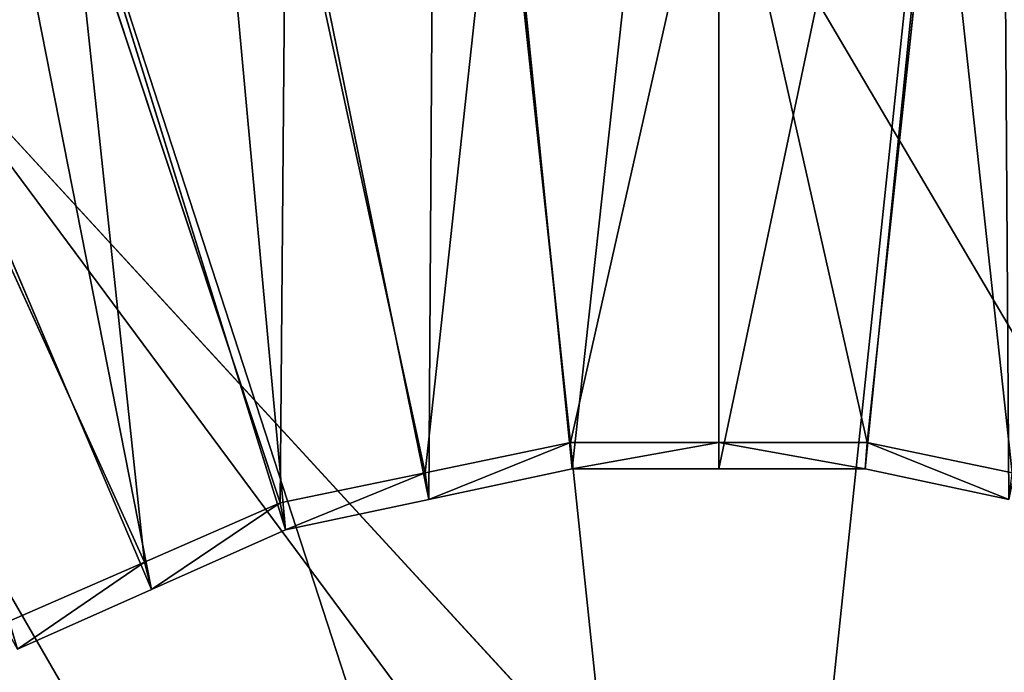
# Model space of a CAD drawing. Extents: x 0 to 22.9, y 0 to 20.5.
# Tile 26 of 233: x 4.936 to 5.572, y 7.826 to 8.248. Entities that reach past the tile are written whole.
import ezdxf

# ---------------------------------------------------------------- set-up
doc = ezdxf.new("R2010")
doc.units = 0
doc.header["$MEASUREMENT"] = 0
doc.layers.get('0').update_dxf_attribs({"color": 13, "linetype": 'CONTINUOUS'})
for name, color, linetype in [('CAST_IRON_-_PLATES_4', 27, 'CONTINUOUS'), ('GALVANIZED_METAL', 252, 'CONTINUOUS'), ('STAINLESS_STEEL', 251, 'CONTINUOUS')]:
    doc.layers.add(name, color=color, linetype=linetype)

# ---------------------------------------------------------------- blocks, each defined once
blk = doc.blocks.new('NGM5458UC_TRADECAD_DXF')
at = {"layer": 'CAST_IRON_-_PLATES_4', "color": 0}
for p in [(5.2383, 8.484, 3.2809), (5.2383, 8.484, 3.2809), (5.5317, 8.484, 3.2809), (5.5317, 8.484, 3.2809), (4.9512, 8.423, 3.2809), (4.9512, 8.423, 3.2809), (4.6831, 8.3036, 3.2809), (4.6831, 8.3036, 3.2809)]:
    blk.add_line(p, (5.385, 7.0879, 3.2809), dxfattribs=at)
at = {"layer": 'STAINLESS_STEEL', "color": 0}
for p, q in [((5.2931, 7.9572, 2.3976), (5.2062, 8.82, 2.3976)), ((5.2931, 7.9572, 2.3976), (5.2062, 8.82, 2.3976)), ((5.3877, 7.9572, 2.3976), (5.3877, 8.82, 2.3976)), ((5.3877, 7.9572, 2.3976), (5.3877, 8.82, 2.3976)), ((5.4824, 7.9572, 2.3976), (5.5693, 8.82, 2.3976)), ((5.4824, 7.9572, 2.3976), (5.5693, 8.82, 2.3976)), ((5.2005, 7.9375, 2.3976), (5.0286, 8.7822, 2.3976)), ((5.2005, 7.9375, 2.3976), (5.0286, 8.7822, 2.3976)), ((5.1079, 7.9178, 2.3976), (4.851, 8.7444, 2.3976)), ((5.1079, 7.9178, 2.3976), (4.851, 8.7444, 2.3976)), ((5.0214, 7.8793, 2.3976), (4.6852, 8.6705, 2.3976)), ((5.0214, 7.8793, 2.3976), (4.6852, 8.6705, 2.3976)), ((5.2464, 8.3993, 2.5532), (5.2919, 7.9742, 2.5357)), ((5.2464, 8.3993, 2.5532), (5.2919, 7.9742, 2.5357)), ((5.3877, 8.3993, 2.5532), (5.3877, 7.9742, 2.5357)), ((5.3877, 8.3993, 2.5532), (5.3877, 7.9742, 2.5357)), ((5.5291, 8.3993, 2.5532), (5.4836, 7.9742, 2.5357)), ((5.5291, 8.3993, 2.5532), (5.4836, 7.9742, 2.5357)), ((5.1081, 8.3705, 2.5532), (5.1982, 7.9547, 2.5357)), ((5.1081, 8.3705, 2.5532), (5.1982, 7.9547, 2.5357)), ((4.9698, 8.3417, 2.5532), (5.1045, 7.9352, 2.5357)), ((4.9698, 8.3417, 2.5532), (5.1045, 7.9352, 2.5357)), ((4.8406, 8.2853, 2.5532), (5.017, 7.897, 2.5357)), ((4.8406, 8.2853, 2.5532), (5.017, 7.897, 2.5357)), ((4.8537, 8.2565, 3.1355), (6.5249, 6.4375, 3.1355)), ((4.8537, 8.2565, 3.1355), (6.5249, 6.4375, 3.1355)), ((5.1982, 7.9547, 2.5357), (5.2919, 7.9742, 2.5357)), ((5.1982, 7.9547, 2.405), (5.2919, 7.9742, 2.405)), ((5.1982, 7.9547, 2.5357), (5.2919, 7.9742, 2.5357)), ((5.1982, 7.9547, 2.405), (5.2919, 7.9742, 2.405)), ((5.2919, 7.9742, 2.5357), (5.3877, 7.9742, 2.5357)), ((5.2919, 7.9742, 2.5357), (5.2919, 7.9742, 2.405)), ((5.2919, 7.9742, 2.405), (5.3877, 7.9742, 2.405)), ((5.2919, 7.9742, 2.5357), (5.3877, 7.9742, 2.5357)), ((5.2919, 7.9742, 2.5357), (5.2919, 7.9742, 2.405)), ((5.2919, 7.9742, 2.405), (5.2931, 7.9572, 2.3976)), ((5.2919, 7.9742, 2.405), (5.3877, 7.9742, 2.405)), ((5.2919, 7.9742, 2.405), (5.2931, 7.9572, 2.3976)), ((5.3877, 7.9742, 2.5357), (5.4836, 7.9742, 2.5357)), ((5.3877, 7.9742, 2.5357), (5.3877, 7.9742, 2.405)), ((5.3877, 7.9742, 2.405), (5.4836, 7.9742, 2.405)), ((5.3877, 7.9742, 2.5357), (5.4836, 7.9742, 2.5357)), ((5.3877, 7.9742, 2.5357), (5.3877, 7.9742, 2.405)), ((5.3877, 7.9742, 2.405), (5.3877, 7.9572, 2.3976)), ((5.3877, 7.9742, 2.405), (5.4836, 7.9742, 2.405)), ((5.3877, 7.9742, 2.405), (5.3877, 7.9572, 2.3976)), ((5.4836, 7.9742, 2.405), (5.4824, 7.9572, 2.3976)), ((5.4836, 7.9742, 2.405), (5.4824, 7.9572, 2.3976)), ((5.4836, 7.9742, 2.5357), (5.5773, 7.9547, 2.5357)), ((5.4836, 7.9742, 2.5357), (5.4836, 7.9742, 2.405)), ((5.4836, 7.9742, 2.405), (5.5773, 7.9547, 2.405)), ((5.4836, 7.9742, 2.5357), (5.5773, 7.9547, 2.5357)), ((5.4836, 7.9742, 2.5357), (5.4836, 7.9742, 2.405)), ((5.4836, 7.9742, 2.405), (5.5773, 7.9547, 2.405)), ((5.1045, 7.9352, 2.5357), (5.1982, 7.9547, 2.5357)), ((5.1045, 7.9352, 2.405), (5.1982, 7.9547, 2.405)), ((5.1045, 7.9352, 2.5357), (5.1982, 7.9547, 2.5357)), ((5.1045, 7.9352, 2.405), (5.1982, 7.9547, 2.405)), ((5.1982, 7.9547, 2.5357), (5.1982, 7.9547, 2.405)), ((5.1982, 7.9547, 2.5357), (5.1982, 7.9547, 2.405)), ((5.1982, 7.9547, 2.405), (5.2005, 7.9375, 2.3976)), ((5.1982, 7.9547, 2.405), (5.2005, 7.9375, 2.3976)), ((5.2931, 7.9572, 2.3976), (5.2005, 7.9375, 2.3976)), ((5.2931, 7.9572, 2.3976), (5.2005, 7.9375, 2.3976)), ((5.3877, 7.9572, 2.3976), (5.2931, 7.9572, 2.3976)), ((5.3877, 7.9572, 2.3976), (5.2931, 7.9572, 2.3976)), ((5.4824, 7.9572, 2.3976), (5.3877, 7.9572, 2.3976)), ((5.4824, 7.9572, 2.3976), (5.3877, 7.9572, 2.3976)), ((5.575, 7.9375, 2.3976), (5.4824, 7.9572, 2.3976)), ((5.575, 7.9375, 2.3976), (5.4824, 7.9572, 2.3976)), ((5.2005, 7.9375, 2.3976), (5.1079, 7.9178, 2.3976)), ((5.2005, 7.9375, 2.3976), (5.1079, 7.9178, 2.3976)), ((5.017, 7.897, 2.5357), (5.1045, 7.9352, 2.5357)), ((5.017, 7.897, 2.405), (5.1045, 7.9352, 2.405)), ((5.017, 7.897, 2.5357), (5.1045, 7.9352, 2.5357)), ((5.017, 7.897, 2.405), (5.1045, 7.9352, 2.405)), ((5.1045, 7.9352, 2.5357), (5.1045, 7.9352, 2.405)), ((5.1045, 7.9352, 2.5357), (5.1045, 7.9352, 2.405)), ((5.1045, 7.9352, 2.405), (5.1079, 7.9178, 2.3976)), ((5.1045, 7.9352, 2.405), (5.1079, 7.9178, 2.3976)), ((5.1079, 7.9178, 2.3976), (5.0214, 7.8793, 2.3976)), ((5.1079, 7.9178, 2.3976), (5.0214, 7.8793, 2.3976)), ((4.9295, 7.8588, 2.405), (5.017, 7.897, 2.405)), ((5.017, 7.897, 2.5357), (4.9295, 7.8588, 2.5357)), ((5.017, 7.897, 2.5357), (4.9295, 7.8588, 2.5357)), ((4.9295, 7.8588, 2.405), (5.017, 7.897, 2.405)), ((5.017, 7.897, 2.405), (5.017, 7.897, 2.5357)), ((5.017, 7.897, 2.405), (5.017, 7.897, 2.5357)), ((5.0214, 7.8793, 2.3976), (5.017, 7.897, 2.405)), ((5.0214, 7.8793, 2.3976), (5.017, 7.897, 2.405)), ((5.0214, 7.8793, 2.3976), (4.9349, 7.8408, 2.3976)), ((5.0214, 7.8793, 2.3976), (4.9349, 7.8408, 2.3976))]:
    blk.add_line(p, q, dxfattribs=at)
at = {"layer": 'CAST_IRON_-_PLATES_4', "color": 0}
mesh = blk.add_polyface(dxfattribs=at)
corners = [(5.385, 7.0879, 3.2809), (4.9512, 8.423, 3.2809), (5.2383, 8.484, 3.2809)]
mesh.append_faces([[corners[k] for k in face] for face in [(0, 1, 2)]], dxfattribs={"color": 0})
mesh = blk.add_polyface(dxfattribs=at)
corners = [(5.5317, 8.484, 3.2809), (5.385, 7.0879, 3.2809), (5.2383, 8.484, 3.2809)]
mesh.append_faces([[corners[k] for k in face] for face in [(0, 1, 2)]], dxfattribs={"color": 0})
mesh = blk.add_polyface(dxfattribs=at)
corners = [(5.8188, 8.423, 3.2809), (5.385, 7.0879, 3.2809), (5.5317, 8.484, 3.2809)]
mesh.append_faces([[corners[k] for k in face] for face in [(0, 1, 2)]], dxfattribs={"color": 0})
mesh = blk.add_polyface(dxfattribs=at)
corners = [(5.385, 7.0879, 3.2809), (4.6831, 8.3036, 3.2809), (4.9512, 8.423, 3.2809)]
mesh.append_faces([[corners[k] for k in face] for face in [(0, 1, 2)]], dxfattribs={"color": 0})
mesh = blk.add_polyface(dxfattribs=at)
corners = [(6.0869, 8.3036, 3.2809), (5.385, 7.0879, 3.2809), (5.8188, 8.423, 3.2809)]
mesh.append_faces([[corners[k] for k in face] for face in [(0, 1, 2)]], dxfattribs={"color": 0})
mesh = blk.add_polyface(dxfattribs=at)
corners = [(5.385, 7.0879, 3.2809), (4.4457, 8.1311, 3.2809), (4.6831, 8.3036, 3.2809)]
mesh.append_faces([[corners[k] for k in face] for face in [(0, 1, 2)]], dxfattribs={"color": 0})
mesh = blk.add_polyface(dxfattribs=at)
corners = [(6.3243, 8.1311, 3.2809), (5.385, 7.0879, 3.2809), (6.0869, 8.3036, 3.2809)]
mesh.append_faces([[corners[k] for k in face] for face in [(0, 1, 2)]], dxfattribs={"color": 0})
mesh = blk.add_polyface(dxfattribs=at)
corners = [(5.385, 7.0879, 3.2809), (4.2493, 7.913, 3.2809), (4.4457, 8.1311, 3.2809)]
mesh.append_faces([[corners[k] for k in face] for face in [(0, 1, 2)]], dxfattribs={"color": 0})
mesh = blk.add_polyface(dxfattribs=at)
corners = [(6.5207, 7.913, 3.2809), (5.385, 7.0879, 3.2809), (6.3243, 8.1311, 3.2809)]
mesh.append_faces([[corners[k] for k in face] for face in [(0, 1, 2)]], dxfattribs={"color": 0})
mesh = blk.add_polyface(dxfattribs=at)
corners = [(5.385, 7.0879, 3.2809), (4.1025, 7.6589, 3.2809), (4.2493, 7.913, 3.2809)]
mesh.append_faces([[corners[k] for k in face] for face in [(0, 1, 2)]], dxfattribs={"color": 0})
mesh = blk.add_polyface(dxfattribs=at)
corners = [(6.6674, 7.6589, 3.2809), (5.385, 7.0879, 3.2809), (6.5207, 7.913, 3.2809)]
mesh.append_faces([[corners[k] for k in face] for face in [(0, 1, 2)]], dxfattribs={"color": 0})
at = {"layer": 'GALVANIZED_METAL', "color": 0}
mesh = blk.add_polyface(dxfattribs=at)
corners = [(22.2899, 0.579), (0.6671, 18.884), (0.6671, 0.9145), (22.2899, 18.884)]
mesh.append_faces([[corners[k] for k in face] for face in [(0, 1, 2), (1, 0, 3)]], dxfattribs={"vtx0": -1, "color": 0})
at = {"layer": 'STAINLESS_STEEL', "color": 0}
mesh = blk.add_polyface(dxfattribs=at)
corners = [(10.9712, 19.4002, 1.9807), (10.3994, 4.0945, 1.9807), (1.0824, 19.4007, 1.9807), (10.9712, 4.6528, 1.9807)]
mesh.append_faces([[corners[k] for k in face] for face in [(0, 1, 2), (1, 0, 3)]], dxfattribs={"vtx0": -1, "color": 0})
mesh = blk.add_polyface(dxfattribs=at)
corners = [(10.3994, 4.0945, 1.9807), (1.0824, 4.0945, 1.9807), (1.0824, 19.4007, 1.9807)]
mesh.append_faces([[corners[k] for k in face] for face in [(0, 1, 2)]], dxfattribs={"color": 0})
mesh = blk.add_polyface(dxfattribs=at)
corners = [(5.2062, 8.82, 2.3976), (5.2005, 7.9375, 2.3976), (5.0286, 8.7822, 2.3976), (5.2931, 7.9572, 2.3976)]
mesh.append_faces([[corners[k] for k in face] for face in [(0, 1, 2), (1, 0, 3)]], dxfattribs={"vtx0": -1, "color": 0})
mesh = blk.add_polyface(dxfattribs=at)
corners = [(5.3877, 8.82, 2.3976), (5.2931, 7.9572, 2.3976), (5.2062, 8.82, 2.3976), (5.3877, 7.9572, 2.3976)]
mesh.append_faces([[corners[k] for k in face] for face in [(0, 1, 2), (1, 0, 3)]], dxfattribs={"vtx0": -1, "color": 0})
mesh = blk.add_polyface(dxfattribs=at)
corners = [(5.5693, 8.82, 2.3976), (5.3877, 7.9572, 2.3976), (5.3877, 8.82, 2.3976), (5.4824, 7.9572, 2.3976)]
mesh.append_faces([[corners[k] for k in face] for face in [(0, 1, 2), (1, 0, 3)]], dxfattribs={"vtx0": -1, "color": 0})
mesh = blk.add_polyface(dxfattribs=at)
corners = [(5.5693, 8.82, 2.3976), (5.575, 7.9375, 2.3976), (5.4824, 7.9572, 2.3976), (5.7469, 8.7822, 2.3976)]
mesh.append_faces([[corners[k] for k in face] for face in [(0, 1, 2), (1, 0, 3)]], dxfattribs={"vtx0": -1, "color": 0})
mesh = blk.add_polyface(dxfattribs=at)
corners = [(5.0286, 8.7822, 2.3976), (5.1079, 7.9178, 2.3976), (4.851, 8.7444, 2.3976), (5.2005, 7.9375, 2.3976)]
mesh.append_faces([[corners[k] for k in face] for face in [(0, 1, 2), (1, 0, 3)]], dxfattribs={"vtx0": -1, "color": 0})
mesh = blk.add_polyface(dxfattribs=at)
corners = [(4.851, 8.7444, 2.3976), (5.0214, 7.8793, 2.3976), (4.6852, 8.6705, 2.3976), (5.1079, 7.9178, 2.3976)]
mesh.append_faces([[corners[k] for k in face] for face in [(0, 1, 2), (1, 0, 3)]], dxfattribs={"vtx0": -1, "color": 0})
mesh = blk.add_polyface(dxfattribs=at)
corners = [(4.6852, 8.6705, 2.3976), (4.9349, 7.8408, 2.3976), (4.5193, 8.5965, 2.3976), (5.0214, 7.8793, 2.3976)]
mesh.append_faces([[corners[k] for k in face] for face in [(0, 1, 2), (1, 0, 3)]], dxfattribs={"vtx0": -1, "color": 0})
mesh = blk.add_polyface(dxfattribs=at)
corners = [(5.1982, 7.9547, 2.5357), (5.2464, 8.3993, 2.5532), (5.1081, 8.3705, 2.5532), (5.2919, 7.9742, 2.5357)]
mesh.append_faces([[corners[k] for k in face] for face in [(0, 1, 2), (1, 0, 3)]], dxfattribs={"vtx0": -1, "color": 0})
mesh = blk.add_polyface(dxfattribs=at)
corners = [(5.2919, 7.9742, 2.5357), (5.3877, 8.3993, 2.5532), (5.2464, 8.3993, 2.5532), (5.3877, 7.9742, 2.5357)]
mesh.append_faces([[corners[k] for k in face] for face in [(0, 1, 2), (1, 0, 3)]], dxfattribs={"vtx0": -1, "color": 0})
mesh = blk.add_polyface(dxfattribs=at)
corners = [(5.4836, 7.9742, 2.5357), (5.3877, 8.3993, 2.5532), (5.3877, 7.9742, 2.5357), (5.5291, 8.3993, 2.5532)]
mesh.append_faces([[corners[k] for k in face] for face in [(0, 1, 2), (1, 0, 3)]], dxfattribs={"vtx0": -1, "color": 0})
mesh = blk.add_polyface(dxfattribs=at)
corners = [(5.5773, 7.9547, 2.5357), (5.5291, 8.3993, 2.5532), (5.4836, 7.9742, 2.5357), (5.6674, 8.3705, 2.5532)]
mesh.append_faces([[corners[k] for k in face] for face in [(0, 1, 2), (1, 0, 3)]], dxfattribs={"vtx0": -1, "color": 0})
mesh = blk.add_polyface(dxfattribs=at)
corners = [(5.1045, 7.9352, 2.5357), (5.1081, 8.3705, 2.5532), (4.9698, 8.3417, 2.5532), (5.1982, 7.9547, 2.5357)]
mesh.append_faces([[corners[k] for k in face] for face in [(0, 1, 2), (1, 0, 3)]], dxfattribs={"vtx0": -1, "color": 0})
mesh = blk.add_polyface(dxfattribs=at)
corners = [(5.3877, 8.3677, 3.1355), (6.5249, 6.4375, 3.1355), (4.8537, 8.2565, 3.1355), (5.9218, 8.2565, 3.1355)]
mesh.append_faces([[corners[k] for k in face] for face in [(0, 1, 2), (1, 0, 3)]], dxfattribs={"vtx0": -1, "color": 0})
mesh = blk.add_polyface(dxfattribs=at)
corners = [(5.017, 7.897, 2.5357), (4.9698, 8.3417, 2.5532), (4.8406, 8.2853, 2.5532), (5.1045, 7.9352, 2.5357)]
mesh.append_faces([[corners[k] for k in face] for face in [(0, 1, 2), (1, 0, 3)]], dxfattribs={"vtx0": -1, "color": 0})
mesh = blk.add_polyface(dxfattribs=at)
corners = [(4.9295, 7.8588, 2.5357), (4.8406, 8.2853, 2.5532), (4.7114, 8.2289, 2.5532), (5.017, 7.897, 2.5357)]
mesh.append_faces([[corners[k] for k in face] for face in [(0, 1, 2), (1, 0, 3)]], dxfattribs={"vtx0": -1, "color": 0})
mesh = blk.add_polyface(dxfattribs=at)
corners = [(4.8537, 8.2565, 3.1355), (6.3635, 6.2199, 3.1355), (4.412, 7.942, 3.1355), (6.5249, 6.4375, 3.1355)]
mesh.append_faces([[corners[k] for k in face] for face in [(0, 1, 2), (1, 0, 3)]], dxfattribs={"vtx0": -1, "color": 0})
mesh = blk.add_polyface(dxfattribs=at)
corners = [(5.2919, 7.9742, 2.5357), (5.1982, 7.9547, 2.405), (5.2919, 7.9742, 2.405), (5.1982, 7.9547, 2.5357)]
mesh.append_faces([[corners[k] for k in face] for face in [(0, 1, 2), (1, 0, 3)]], dxfattribs={"vtx0": -1, "color": 0})
mesh = blk.add_polyface(dxfattribs=at)
corners = [(5.2005, 7.9375, 2.3976), (5.2919, 7.9742, 2.405), (5.1982, 7.9547, 2.405), (5.2931, 7.9572, 2.3976)]
mesh.append_faces([[corners[k] for k in face] for face in [(0, 1, 2), (1, 0, 3)]], dxfattribs={"vtx0": -1, "color": 0})
mesh = blk.add_polyface(dxfattribs=at)
corners = [(5.3877, 7.9742, 2.5357), (5.2919, 7.9742, 2.405), (5.3877, 7.9742, 2.405), (5.2919, 7.9742, 2.5357)]
mesh.append_faces([[corners[k] for k in face] for face in [(0, 1, 2), (1, 0, 3)]], dxfattribs={"vtx0": -1, "color": 0})
mesh = blk.add_polyface(dxfattribs=at)
corners = [(5.2931, 7.9572, 2.3976), (5.3877, 7.9742, 2.405), (5.2919, 7.9742, 2.405), (5.3877, 7.9572, 2.3976)]
mesh.append_faces([[corners[k] for k in face] for face in [(0, 1, 2), (1, 0, 3)]], dxfattribs={"vtx0": -1, "color": 0})
mesh = blk.add_polyface(dxfattribs=at)
corners = [(5.4836, 7.9742, 2.5357), (5.3877, 7.9742, 2.405), (5.4836, 7.9742, 2.405), (5.3877, 7.9742, 2.5357)]
mesh.append_faces([[corners[k] for k in face] for face in [(0, 1, 2), (1, 0, 3)]], dxfattribs={"vtx0": -1, "color": 0})
mesh = blk.add_polyface(dxfattribs=at)
corners = [(5.4824, 7.9572, 2.3976), (5.3877, 7.9742, 2.405), (5.3877, 7.9572, 2.3976), (5.4836, 7.9742, 2.405)]
mesh.append_faces([[corners[k] for k in face] for face in [(0, 1, 2), (1, 0, 3)]], dxfattribs={"vtx0": -1, "color": 0})
mesh = blk.add_polyface(dxfattribs=at)
corners = [(5.575, 7.9375, 2.3976), (5.4836, 7.9742, 2.405), (5.4824, 7.9572, 2.3976), (5.5773, 7.9547, 2.405)]
mesh.append_faces([[corners[k] for k in face] for face in [(0, 1, 2), (1, 0, 3)]], dxfattribs={"vtx0": -1, "color": 0})
mesh = blk.add_polyface(dxfattribs=at)
corners = [(5.5773, 7.9547, 2.5357), (5.4836, 7.9742, 2.405), (5.5773, 7.9547, 2.405), (5.4836, 7.9742, 2.5357)]
mesh.append_faces([[corners[k] for k in face] for face in [(0, 1, 2), (1, 0, 3)]], dxfattribs={"vtx0": -1, "color": 0})
mesh = blk.add_polyface(dxfattribs=at)
corners = [(5.1982, 7.9547, 2.5357), (5.1045, 7.9352, 2.405), (5.1982, 7.9547, 2.405), (5.1045, 7.9352, 2.5357)]
mesh.append_faces([[corners[k] for k in face] for face in [(0, 1, 2), (1, 0, 3)]], dxfattribs={"vtx0": -1, "color": 0})
mesh = blk.add_polyface(dxfattribs=at)
corners = [(5.1079, 7.9178, 2.3976), (5.1982, 7.9547, 2.405), (5.1045, 7.9352, 2.405), (5.2005, 7.9375, 2.3976)]
mesh.append_faces([[corners[k] for k in face] for face in [(0, 1, 2), (1, 0, 3)]], dxfattribs={"vtx0": -1, "color": 0})
mesh = blk.add_polyface(dxfattribs=at)
corners = [(5.3877, 5.7941, 3.1355), (4.412, 6.2199, 3.1355), (4.412, 7.942, 3.1355), (4.8537, 5.9054, 3.1355)]
mesh.append_faces([[corners[k] for k in face] for face in [(0, 1, 2), (1, 0, 3)]], dxfattribs={"vtx0": -1, "color": 0})
mesh = blk.add_polyface(dxfattribs=at)
corners = [(6.3635, 6.2199, 3.1355), (5.3877, 5.7941, 3.1355), (4.412, 7.942, 3.1355), (5.9218, 5.9054, 3.1355)]
mesh.append_faces([[corners[k] for k in face] for face in [(0, 1, 2), (1, 0, 3)]], dxfattribs={"vtx0": -1, "color": 0})
mesh = blk.add_polyface(dxfattribs=at)
corners = [(5.1045, 7.9352, 2.5357), (5.017, 7.897, 2.405), (5.1045, 7.9352, 2.405), (5.017, 7.897, 2.5357)]
mesh.append_faces([[corners[k] for k in face] for face in [(0, 1, 2), (1, 0, 3)]], dxfattribs={"vtx0": -1, "color": 0})
mesh = blk.add_polyface(dxfattribs=at)
corners = [(5.0214, 7.8793, 2.3976), (5.1045, 7.9352, 2.405), (5.017, 7.897, 2.405), (5.1079, 7.9178, 2.3976)]
mesh.append_faces([[corners[k] for k in face] for face in [(0, 1, 2), (1, 0, 3)]], dxfattribs={"vtx0": -1, "color": 0})
mesh = blk.add_polyface(dxfattribs=at)
corners = [(5.017, 7.897, 2.5357), (4.9295, 7.8588, 2.405), (5.017, 7.897, 2.405), (4.9295, 7.8588, 2.5357)]
mesh.append_faces([[corners[k] for k in face] for face in [(0, 1, 2), (1, 0, 3)]], dxfattribs={"vtx0": -1, "color": 0})
mesh = blk.add_polyface(dxfattribs=at)
corners = [(4.9349, 7.8408, 2.3976), (5.017, 7.897, 2.405), (4.9295, 7.8588, 2.405), (5.0214, 7.8793, 2.3976)]
mesh.append_faces([[corners[k] for k in face] for face in [(0, 1, 2), (1, 0, 3)]], dxfattribs={"vtx0": -1, "color": 0})

msp = doc.modelspace()

# ---------------------------------------------------------------- block references
at = {"color": 0}
msp.add_blockref('NGM5458UC_TRADECAD_DXF', (0, 0), dxfattribs=at)

doc.saveas('drawing.dxf')
